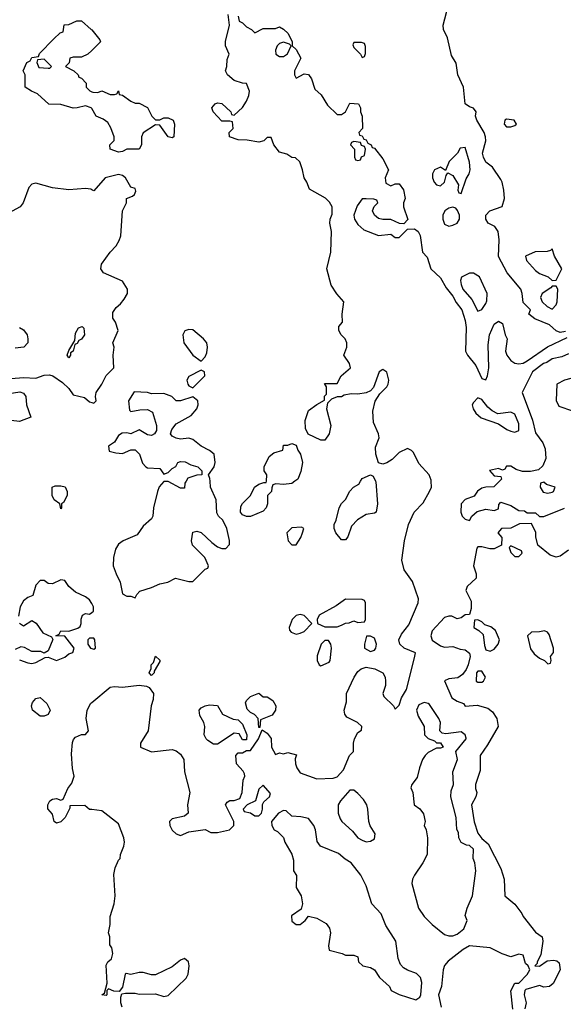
# Model space of a CAD drawing. Header units: inches. Extents: x 2601682 to 2755810, y 449311 to 584050.
# Tile 40 of 256: x 2619651 to 2622285, y 487464 to 492237. Entities that reach past the tile are written whole.
import ezdxf

# ---------------------------------------------------------------- set-up
doc = ezdxf.new("R2010")
doc.units = ezdxf.units.IN
doc.header["$MEASUREMENT"] = 0
for name, color, linetype in [('C6418', 7, 'Continuous'), ('C6419', 7, 'Continuous'), ('C6428', 7, 'Continuous'), ('C6429', 7, 'Continuous')]:
    doc.layers.add(name, color=color, linetype=linetype)

msp = doc.modelspace()

# ---------------------------------------------------------------- linework, layer by layer
at = {"layer": 'C6418', "color": 2, "elevation": 6}
for points in [[(2619850, 489866), (2619846, 489890), (2619818, 489910), (2619809, 489930), (2619808.7, 489970), (2619823.1, 489976.9), (2619850, 489978), (2619872, 489972), (2619882, 489950), (2619882, 489930), (2619863.6, 489896.4), (2619854, 489890), (2619854, 489870)], [(2619750, 488861.2), (2619714, 488890), (2619709, 488910), (2619712.9, 488927.1), (2619730, 488946), (2619750, 488950.8), (2619782.5, 488922.5), (2619798.8, 488890), (2619790, 488868.7), (2619770, 488861.2)]]:
    msp.add_lwpolyline(points, close=True, dxfattribs=at)
at = {"layer": 'C6418', "color": 2}
for points, elevation in [([(2620000, 489407), (2619990, 489425.2), (2619970, 489439.5), (2619921.2, 489461.2), (2619888.7, 489490), (2619870, 489518), (2619850, 489522), (2619810, 489502), (2619790, 489504), (2619770, 489519), (2619750, 489519), (2619730, 489495.3), (2619714.4, 489445.6), (2619690, 489435.1), (2619670, 489419.5), (2619654.4, 489390), (2619645.8, 489345.8)], 10), ([(2619650, 489133), (2619690, 489118.8), (2619710, 489116), (2619730, 489121), (2619774.6, 489145.4), (2619790, 489146), (2619830, 489130.8), (2619870, 489147.3), (2619890, 489162.8), (2619908, 489170), (2619915.3, 489190), (2619870, 489248), (2619826, 489250), (2619842, 489258), (2619850, 489274), (2619890, 489272), (2619933.2, 489286.8), (2619944, 489296), (2619949, 489310), (2619949.1, 489330.9), (2619955.3, 489350), (2619970, 489358.8), (2619990, 489354.8), (2620000, 489362.8)], 10), ([(2619651, 489311), (2619670, 489298), (2619710, 489324.7), (2619730.7, 489310.7), (2619763.8, 489263.8), (2619804.7, 489244.7), (2619812, 489232), (2619790, 489178), (2619770, 489166), (2619753.6, 489173.6), (2619710, 489174), (2619674, 489194), (2619656.2, 489196.2), (2619630, 489183.7)], 10), ([(2620000, 489238), (2619990, 489238), (2619982, 489230), (2619982, 489210), (2619994, 489190), (2620000, 489188)], 10), ([(2620000, 488407.4), (2619990, 488408.7), (2619967.3, 488427.3), (2619894, 488426), (2619894, 488414), (2619872, 488370), (2619850, 488348.7), (2619830, 488342), (2619818, 488350), (2619810, 488386), (2619788.4, 488411.6), (2619788, 488430), (2619798, 488450), (2619810, 488458), (2619830, 488462), (2619850, 488454), (2619862, 488458), (2619884, 488510), (2619904.1, 488535.9), (2619916, 488570), (2619907.6, 488607.6), (2619902.5, 488677.5), (2619907.2, 488732.8), (2619912.3, 488747.7), (2619922, 488758), (2619950, 488771.3), (2619970, 488771.3), (2619984, 488790), (2619973.2, 488850), (2619978, 488890), (2619996.6, 488923.4), (2620000, 488926.2)], 6)]:
    msp.add_lwpolyline(points, dxfattribs=dict(at, elevation=elevation))
at = {"layer": 'C6419', "color": 2}
for points, elevation in [([(2620000, 491806.7), (2619998, 491810), (2619970, 491819), (2619930, 491809.2), (2619910, 491809), (2619850, 491826), (2619792, 491828), (2619738, 491878), (2619708, 491890), (2619678, 491910), (2619678, 491970), (2619668, 491990), (2619686, 492030), (2619702, 492038), (2619710, 492054), (2619742, 492058), (2619747.3, 492072.7), (2619816.4, 492143.6), (2619847.3, 492172.7), (2619862, 492178), (2619867.3, 492212.7), (2619890, 492214), (2619928.9, 492231.1), (2619950, 492231.3), (2619998, 492190), (2620000, 492187.6)], 6), ([(2620000, 492087.4), (2619982, 492070), (2619950, 492055.3), (2619910, 492055.3), (2619894, 492050), (2619891.6, 492028.4), (2619874, 492010), (2619914, 491990), (2619934, 491970), (2619938, 491958), (2619950, 491954), (2619974, 491930), (2619974, 491910), (2619991.6, 491891.6), (2620000, 491887.9)], 6), ([(2620000, 491413), (2619995.3, 491415.3), (2619970, 491419), (2619890, 491412.3), (2619810, 491421.2), (2619730, 491445.2), (2619710, 491439), (2619696.3, 491423.7), (2619668, 491350), (2619653.4, 491330), (2619578.8, 491290)], 10), ([(2619650, 490744.9), (2619670, 490733.4), (2619687.7, 490710), (2619690.6, 490690), (2619690.6, 490670), (2619671, 490650), (2619630, 490644)], 10), ([(2619610, 490497.3), (2619670, 490503.1), (2619730, 490499.3), (2619770, 490513), (2619795.2, 490515.2), (2619811.3, 490510), (2619858.4, 490478.4), (2619888.6, 490448.6), (2619910, 490418), (2619965.4, 490405.4), (2619990, 490384.7), (2620000, 490381.3)], 10)]:
    msp.add_lwpolyline(points, dxfattribs=dict(at, elevation=elevation))
for points, elevation in [([(2619770, 492046), (2619738, 492042), (2619734, 492030), (2619744.7, 492004.7), (2619790, 492002), (2619798, 492002), (2619806, 492010)], 6), ([(2619890, 490598), (2619882, 490610), (2619890, 490634), (2619918, 490682), (2619922, 490718), (2619936.4, 490743.6), (2619954, 490750), (2619962, 490742), (2619966, 490710), (2619950, 490688.7), (2619938, 490682), (2619930, 490668), (2619918, 490662), (2619911, 490630), (2619898, 490622), (2619898, 490610)], 10), ([(2619650, 490289.7), (2619610, 490293.6), (2619587.1, 490307.1), (2619571.8, 490330), (2619567.2, 490350), (2619568.3, 490390), (2619577, 490410), (2619590, 490423), (2619652.2, 490432.2), (2619670, 490426), (2619680.7, 490410), (2619684, 490370), (2619704.7, 490310)], 6)]:
    msp.add_lwpolyline(points, close=True, dxfattribs=dict(at, elevation=elevation))
at = {"layer": 'C6428', "color": 2}
for points, elevation in [([(2620000, 488926.2), (2620090, 489001.3), (2620110, 489004.9), (2620150, 489001.7), (2620230.8, 489010.8), (2620266.4, 489006.4), (2620278.8, 488998.8), (2620298.8, 488970), (2620298, 488942), (2620288, 488910), (2620273.4, 488790), (2620236.3, 488730), (2620236, 488710), (2620290, 488688.4), (2620390, 488698.7), (2620410, 488692.2), (2620430, 488677.1), (2620446.4, 488650), (2620450.5, 488590), (2620475.5, 488490), (2620464.9, 488430), (2620466.8, 488390), (2620450, 488376), (2620390, 488362.7), (2620377.3, 488350), (2620378, 488330), (2620390, 488308), (2620410, 488290.6), (2620430, 488282), (2620470, 488299.1), (2620550, 488311.3), (2620576.8, 488296.8), (2620610, 488296.3), (2620668, 488310), (2620688.7, 488330), (2620688.7, 488350), (2620648.9, 488431.1), (2620656.4, 488443.6), (2620668.7, 488451.3), (2620690, 488451.3), (2620718, 488462), (2620729.4, 488490.6), (2620733.2, 488550), (2620742, 488570), (2620740.4, 488580.4), (2620734.6, 488594.6), (2620702, 488630), (2620698, 488670), (2620710, 488682), (2620730, 488682), (2620750, 488694), (2620770, 488694), (2620808.7, 488750), (2620826, 488794), (2620850, 488778), (2620870, 488752), (2620871, 488711), (2620890, 488674), (2620910, 488682), (2620930, 488678), (2620950, 488684.7), (2620992.7, 488672.7), (2620986, 488654), (2620987.7, 488630), (2620994, 488610), (2621010, 488586), (2621090, 488557.3), (2621170, 488560.5), (2621190, 488566.8), (2621220.1, 488599.9), (2621249.5, 488670.5), (2621268.7, 488690), (2621269.1, 488729.1), (2621274, 488750), (2621290, 488782), (2621307.3, 488792.7), (2621308, 488810), (2621288, 488830), (2621236.5, 488856.5), (2621226, 488870), (2621223.7, 488890), (2621234, 488930), (2621234.5, 488970), (2621271.8, 489050), (2621290, 489076.3), (2621306, 489090), (2621330, 489098), (2621372, 489090), (2621410.5, 489070.5), (2621421, 489050), (2621422.8, 489030), (2621422.8, 489010), (2621411, 488970), (2621415.3, 488955.3), (2621462, 488910), (2621470, 488894), (2621490, 488914), (2621501.2, 488950), (2621524.5, 488990), (2621564, 489144), (2621568, 489168), (2621514, 489190), (2621493.2, 489210), (2621488.7, 489230), (2621501.5, 489258.5), (2621536.5, 489303.5), (2621580.9, 489410), (2621583.7, 489430), (2621554.2, 489514.2), (2621513.2, 489570), (2621503.2, 489616.8), (2621516, 489710), (2621535.6, 489790), (2621562.9, 489850), (2621605.8, 489894.2), (2621637.2, 489950), (2621646, 489970), (2621645.3, 490000)], 6), ([(2620457.4, 490000), (2620451.3, 489990), (2620450, 489966), (2620430, 489966), (2620370, 489998), (2620350, 489998), (2620327.7, 489972.3), (2620318.8, 489950), (2620298.8, 489870), (2620296, 489830), (2620290, 489818), (2620250, 489782), (2620220.7, 489739.3), (2620152, 489710), (2620130, 489694), (2620116, 489670), (2620106, 489630), (2620104.7, 489590), (2620118, 489550), (2620138, 489510), (2620150, 489454), (2620170, 489442), (2620190, 489442), (2620210, 489434), (2620218, 489450), (2620234, 489466), (2620290, 489484), (2620330, 489502.8), (2620369.1, 489510.9), (2620406, 489530), (2620470, 489514), (2620490, 489514), (2620550, 489574), (2620562, 489578), (2620566, 489590), (2620548, 489630), (2620488.7, 489690), (2620484, 489710), (2620490, 489752), (2620510, 489758), (2620530, 489751.3), (2620582, 489702), (2620610, 489682), (2620630, 489674), (2620650, 489674), (2620667.3, 489692.7), (2620668, 489712), (2620655.1, 489770), (2620635.1, 489810), (2620614, 489830), (2620605.6, 489845.6), (2620602.7, 489910), (2620576, 489970), (2620574.1, 490000)], 10), ([(2620984.9, 490000), (2620970, 489988.7), (2620930, 489984), (2620892.7, 489987.3), (2620878, 489982), (2620872, 489968), (2620871.3, 489950), (2620852, 489930), (2620851.3, 489890), (2620846, 489870), (2620830, 489854), (2620770, 489829.3), (2620750, 489829.3), (2620730, 489837.2), (2620720.9, 489850), (2620722.9, 489877.1), (2620730, 489891.3), (2620768.7, 489930), (2620789.3, 489970.7), (2620810, 489984.7), (2620834, 489994), (2620846, 489994), (2620846.4, 490000)], 6), ([(2621374.2, 490000), (2621376, 489996), (2621384.7, 489890), (2621378, 489850), (2621370, 489844), (2621330, 489838), (2621287.7, 489812.3), (2621258.8, 489781.2), (2621241, 489730), (2621230, 489715.3), (2621210, 489715.3), (2621182, 489750), (2621174, 489770), (2621175.3, 489790), (2621185.2, 489810), (2621199.3, 489870), (2621210, 489891.3), (2621229.2, 489910.8), (2621250, 489952), (2621268, 489970), (2621294.6, 489985.4), (2621303, 490000)], 6), ([(2621976, 490000), (2621948, 489972), (2621910, 489971.3), (2621890, 489966), (2621869.3, 489950.7), (2621852.3, 489927.7), (2621810, 489911.3), (2621789.2, 489890), (2621789, 489850), (2621795.3, 489830), (2621810, 489815.3), (2621831.1, 489808.9), (2621842, 489830), (2621867.1, 489852.9), (2621910, 489864), (2621950, 489858), (2621970, 489866), (2621972.7, 489887.3), (2621982, 489898), (2622030, 489882), (2622070, 489858), (2622096.4, 489856.4), (2622110, 489846), (2622150, 489846), (2622170, 489828), (2622190, 489828.7), (2622290, 489869.3)], 2), ([(2622310, 489666), (2622270, 489636), (2622250, 489630.8), (2622220.5, 489640.5), (2622162, 489690), (2622151, 489730), (2622151, 489751), (2622130, 489794), (2622072.7, 489792.7), (2622030, 489771.3), (2621986, 489770), (2621968, 489750), (2621987.3, 489727.3), (2621986, 489690), (2621950, 489671.3), (2621928.4, 489671.6), (2621890, 489682), (2621870, 489682), (2621865.6, 489674.4), (2621849.3, 489590), (2621862, 489550), (2621862, 489530), (2621819, 489490), (2621813.2, 489470), (2621838, 489418), (2621838, 489382), (2621830, 489354), (2621810, 489351.3), (2621790, 489338), (2621770, 489332), (2621745.4, 489345.4), (2621730, 489346), (2621710, 489338.8), (2621650, 489274.8), (2621642.9, 489250), (2621650, 489229.4), (2621690, 489201.2), (2621710, 489195.3), (2621750, 489198), (2621784.7, 489184.7), (2621810, 489182), (2621830, 489166), (2621834, 489150), (2621824, 489110), (2621814, 489086), (2621797.2, 489062.8), (2621774, 489046), (2621730, 489042), (2621708.9, 489031.1), (2621745.2, 488950), (2621770, 488934), (2621802, 488922), (2621810, 488909.2), (2621866.8, 488913.2), (2621918.8, 488898.8), (2621942, 488882), (2621962, 488850), (2621969.3, 488810), (2621917.8, 488722.2), (2621881.2, 488670), (2621882.7, 488597.3), (2621859, 488530), (2621859, 488510), (2621865.2, 488490), (2621861.2, 488470), (2621839.3, 488430), (2621852.3, 488347.7), (2621870, 488293.2), (2621890, 488267.6), (2621921.2, 488241.2), (2621982, 488122), (2621998, 488070), (2622002, 487990), (2622049.5, 487949.5), (2622083.7, 487903.7), (2622090, 487888.7), (2622150, 487814), (2622182, 487790), (2622185.2, 487770), (2622176.5, 487703.5), (2622158, 487670), (2622158, 487662), (2622146, 487650), (2622170, 487649), (2622206.4, 487673.6), (2622238, 487678), (2622253.6, 487673.6), (2622264, 487664), (2622269.2, 487630), (2622235.1, 487564.9), (2622218, 487550), (2622190, 487547.3), (2622170, 487554.8), (2622104, 487536), (2622098, 487530), (2622095.3, 487510), (2622105.2, 487470), (2622099, 487441)], 2), ([(2620000, 489362.8), (2620009, 489370), (2620009.3, 489390), (2620000, 489407)], 10), ([(2620000, 489188), (2620010, 489184.7), (2620018, 489190), (2620015.3, 489230), (2620010, 489238), (2620000, 489238)], 10), ([(2620148, 487450), (2620142, 487470), (2620142, 487498), (2620146, 487514), (2620163.1, 487516.9), (2620210, 487518), (2620230, 487512), (2620310, 487514), (2620350, 487501), (2620370, 487506.8), (2620458, 487590), (2620467, 487610), (2620472.3, 487650), (2620469, 487670), (2620450, 487685.2), (2620430, 487678), (2620390, 487644.5), (2620310, 487606), (2620290, 487606), (2620250, 487617.2), (2620230, 487617.2), (2620190, 487608), (2620166.4, 487613.6), (2620162, 487610), (2620150, 487546), (2620134, 487526), (2620108, 487528), (2620082, 487538), (2620074, 487530), (2620074, 487510), (2620070, 487506), (2620048.7, 487510), (2620062, 487518), (2620074.6, 487565.4), (2620070, 487654), (2620078, 487670), (2620095.3, 487684.7), (2620102, 487710), (2620097.2, 487737.2), (2620087.3, 487752.7), (2620088, 487790), (2620082, 487810), (2620088.9, 487851.1), (2620089, 487890), (2620109.6, 487950.4), (2620113.6, 487990), (2620106.8, 488093.2), (2620114.2, 488125.8), (2620130, 488162), (2620138, 488170), (2620139, 488190), (2620155.3, 488230), (2620159, 488250), (2620155.3, 488270), (2620130, 488339), (2620050, 488401.2), (2620000, 488407.4)], 6), ([(2622039.6, 487439.6), (2622031.3, 487528.7), (2622050, 487566), (2622070, 487566), (2622110, 487608), (2622122, 487630), (2622114, 487650), (2622101, 487661), (2622090, 487702), (2622070, 487706), (2622030, 487693.4), (2621988.1, 487708.1), (2621930, 487738), (2621830, 487746.8), (2621799, 487730), (2621727.5, 487672.5), (2621710, 487651), (2621702, 487630), (2621694, 487550), (2621680.9, 487510), (2621693.2, 487450)], 2)]:
    msp.add_lwpolyline(points, dxfattribs=dict(at, elevation=elevation))
for points, elevation in [([(2622190, 489995.3), (2622174, 489990), (2622172, 489970), (2622186.4, 489946.4), (2622210, 489941), (2622230, 489946), (2622238, 489950), (2622246, 489970), (2622204, 489984)], 2), ([(2621017.2, 489777.2), (2620970, 489773.2), (2620944.7, 489750), (2620952, 489710), (2620970, 489692), (2620990, 489692), (2621012.9, 489727.1), (2621022, 489750), (2621028, 489770)], 10), ([(2622030, 489686), (2622022, 489678), (2622030, 489654), (2622050, 489634), (2622070, 489634), (2622086, 489650), (2622082, 489662)], 2), ([(2621230, 489428), (2621184.5, 489395.5), (2621102, 489350), (2621092, 489330), (2621094, 489310), (2621130, 489294), (2621190, 489294), (2621210, 489302), (2621230, 489312), (2621247.3, 489312.7), (2621270, 489322), (2621290, 489314), (2621322, 489318), (2621326, 489330), (2621326, 489410), (2621322, 489422), (2621310, 489426)], 10), ([(2621010, 489354), (2620990, 489348.7), (2620971.3, 489330), (2620956, 489290), (2620958, 489278), (2620967.1, 489267.1), (2620990, 489258.8), (2621010, 489262.8), (2621030, 489271.3), (2621066, 489310), (2621030, 489348)], 10), ([(2621870, 489328), (2621854, 489326), (2621852, 489290), (2621876, 489276), (2621895.9, 489255.9), (2621902.5, 489202.5), (2621910, 489182), (2621930, 489176), (2621950, 489184.7), (2621969, 489210), (2621975.3, 489230), (2621955.5, 489275.5), (2621933.6, 489293.6), (2621904, 489304), (2621890, 489318)], 2), ([(2621350, 489248.7), (2621332, 489248), (2621321, 489210), (2621321, 489190), (2621350, 489174.8), (2621370, 489181), (2621377.2, 489190), (2621379.3, 489210), (2621370, 489238)], 10), ([(2622194, 489274), (2622170, 489268.7), (2622130, 489268), (2622112, 489250), (2622126.4, 489186.4), (2622143.5, 489163.5), (2622170, 489142), (2622194, 489130), (2622210, 489114), (2622222, 489118), (2622226, 489130), (2622222, 489150), (2622238, 489170), (2622238, 489190), (2622216.4, 489256.4), (2622208.4, 489268.4)], 2), ([(2621130, 489228), (2621112, 489210), (2621092.7, 489152.7), (2621092, 489130), (2621102, 489110), (2621110, 489104.7), (2621150, 489122), (2621155.3, 489130), (2621162, 489190), (2621158, 489210), (2621147.3, 489227.3)], 10), ([(2620290, 489058), (2620278, 489070), (2620288.7, 489091.3), (2620289, 489110), (2620299, 489121), (2620310, 489151), (2620330, 489132), (2620330, 489126), (2620302, 489078), (2620302, 489070)], 6), ([(2621890, 489078), (2621870, 489078), (2621864.7, 489070), (2621862, 489030), (2621870, 489024.7), (2621890, 489024.7), (2621898, 489030), (2621908, 489050)], 2), ([(2620830, 488954), (2620850, 488954), (2620876.9, 488936.9), (2620892, 488910), (2620891.3, 488890), (2620874, 488866), (2620818, 488842), (2620814, 488806), (2620810, 488806), (2620806, 488850), (2620788.7, 488868.7), (2620770, 488878), (2620754, 488894), (2620746, 488926), (2620750, 488936), (2620770, 488956), (2620810, 488972)], 6), ([(2620730, 488746), (2620715.3, 488775.3), (2620690, 488778), (2620610, 488724), (2620590, 488724), (2620562.5, 488742.5), (2620554, 488750), (2620545.2, 488770), (2620549, 488810), (2620544, 488830), (2620523.2, 488863.2), (2620521.2, 488890), (2620530, 488901), (2620550, 488911), (2620570, 488916), (2620610, 488912), (2620634, 488870), (2620685.4, 488845.4), (2620710, 488842), (2620730, 488822), (2620752, 488770), (2620750, 488746)], 6), ([(2621610, 488926.6), (2621584.9, 488915.1), (2621574, 488890), (2621581.1, 488861.1), (2621611, 488810), (2621612, 488770), (2621630, 488752), (2621661, 488741), (2621670, 488732), (2621690, 488732), (2621702, 488710), (2621690, 488705.2), (2621670, 488706), (2621630, 488683.7), (2621616.3, 488670), (2621603, 488650), (2621588, 488610), (2621577.5, 488562.5), (2621551.3, 488530), (2621546.4, 488513.6), (2621556, 488490), (2621562, 488430), (2621590, 488411.3), (2621607.1, 488387.1), (2621614.8, 488350), (2621611.3, 488330), (2621621, 488310), (2621626.8, 488270), (2621624.7, 488190), (2621604, 488150), (2621564, 488090), (2621554, 488070), (2621550.8, 488050), (2621584, 487930), (2621610.8, 487890), (2621650, 487850.8), (2621710, 487802), (2621730, 487795.5), (2621750, 487795.5), (2621770, 487803.8), (2621802.7, 487830), (2621819, 487870), (2621810, 487894), (2621819, 487930), (2621845.2, 487990), (2621860.9, 488110), (2621856, 488150), (2621848.7, 488171.3), (2621850, 488215.3), (2621830, 488234), (2621815.3, 488235.3), (2621790, 488248), (2621779, 488270), (2621776.4, 488296.4), (2621768.4, 488311.6), (2621766, 488370), (2621739.7, 488470), (2621741.3, 488498.7), (2621752.7, 488530), (2621749.3, 488590), (2621772, 488650), (2621764, 488690), (2621814, 488750), (2621813.6, 488753.6), (2621809, 488770), (2621790, 488785.2), (2621715.3, 488775.3), (2621698, 488778), (2621686, 488790), (2621689.2, 488830), (2621681.2, 488850), (2621636.6, 488916.6), (2621630, 488922.7)], 6), ([(2620830, 488526), (2620810, 488506), (2620794, 488450), (2620754, 488430), (2620734, 488410), (2620738, 488398), (2620770, 488392), (2620790, 488378), (2620810, 488378), (2620822, 488390), (2620828, 488410), (2620828, 488432), (2620834.6, 488445.4), (2620862, 488470), (2620866, 488486)], 6), ([(2621250, 488502), (2621204.7, 488450), (2621194.8, 488430), (2621194.8, 488390), (2621203.5, 488363.5), (2621211.3, 488350), (2621263.8, 488303.8), (2621290, 488271), (2621310, 488258.8), (2621330, 488250.8), (2621350, 488254.8), (2621370, 488266), (2621374, 488290), (2621349.5, 488329.5), (2621342.7, 488350), (2621338, 488410), (2621332.3, 488430), (2621316.6, 488456.6), (2621290, 488485.2), (2621270, 488501.2)], 6), ([(2620930, 488404), (2620904.7, 488390), (2620871.3, 488350), (2620872, 488330), (2620884.7, 488310), (2620901, 488301), (2620930, 488272), (2620936, 488250), (2620970, 488191.3), (2620978, 488162), (2620978, 488110), (2620991.6, 488088.4), (2620991.3, 488030), (2621014.8, 487990), (2621018.8, 487970), (2621020.7, 487950), (2621014.4, 487925.6), (2620968.1, 487891.9), (2620970, 487866), (2620990, 487850.8), (2621010, 487851), (2621034, 487870), (2621050, 487891.3), (2621090, 487880.7), (2621135.8, 487855.8), (2621152.8, 487832.8), (2621157.3, 487810), (2621147.3, 487747.3), (2621150, 487726), (2621214, 487710), (2621230, 487702), (2621270, 487702), (2621290, 487694), (2621292, 487670), (2621314, 487650), (2621350, 487642.8), (2621370, 487631.3), (2621394, 487594), (2621442, 487550), (2621451.3, 487531.3), (2621490, 487511), (2621570, 487486), (2621590, 487498), (2621595.1, 487510), (2621599.3, 487570), (2621592.9, 487592.9), (2621573.6, 487613.6), (2621529.5, 487629.5), (2621510, 487641.2), (2621496.2, 487656.2), (2621485.4, 487685.4), (2621472.7, 487770), (2621425.8, 487845.8), (2621402, 487902), (2621357.2, 487950), (2621330, 488038), (2621304, 488090), (2621257.2, 488150), (2621227.6, 488167.6), (2621195.1, 488195.1), (2621109, 488230), (2621092.9, 488252.9), (2621083.7, 488310), (2621076, 488330), (2621050, 488364), (2621012.9, 488372.9), (2620970, 488375.3), (2620942, 488402)], 6)]:
    msp.add_lwpolyline(points, close=True, dxfattribs=dict(at, elevation=elevation))
at = {"layer": 'C6429', "color": 2}
for points, elevation in [([(2622294.8, 490725.2), (2622270, 490721.2), (2622250, 490729.3), (2622217.5, 490757.5), (2622146.7, 490786.7), (2622118, 490810), (2622126, 490830), (2622090, 490866), (2622086, 490910), (2622079, 490930), (2622012.7, 491010), (2621970, 491088.7), (2621974.5, 491170), (2621969.5, 491210), (2621953.8, 491233.8), (2621921.2, 491250), (2621909.5, 491270), (2621909.5, 491290), (2621929.6, 491310.4), (2621989.1, 491330.9), (2621999.3, 491370), (2621997.2, 491410), (2621989.3, 491450), (2621982.5, 491462.5), (2621941.5, 491521.5), (2621910, 491546.6), (2621898.4, 491570), (2621894, 491590), (2621909.5, 491650), (2621907.3, 491670), (2621900.9, 491690), (2621865.2, 491750), (2621859, 491770), (2621862, 491790), (2621850, 491808), (2621830, 491814), (2621809.5, 491829.5), (2621802, 491910), (2621774.5, 491970), (2621765.6, 492025.6), (2621743.9, 492063.9), (2621723.7, 492150), (2621704.5, 492190), (2621702, 492210), (2621729, 492310)], 6), ([(2621645.3, 490000), (2621645.2, 490005.2), (2621635.3, 490030), (2621585.4, 490085.4), (2621558.9, 490138.9), (2621550, 490149), (2621530, 490159), (2621490, 490139), (2621455.2, 490104.8), (2621430, 490089), (2621410, 490082), (2621389.2, 490089.2), (2621376, 490130), (2621375.5, 490164.5), (2621393.2, 490210), (2621389, 490230), (2621364.8, 490284.8), (2621361.5, 490338.5), (2621372.7, 490387.3), (2621396, 490424), (2621430, 490458), (2621436, 490470), (2621439.3, 490490), (2621430, 490528), (2621410, 490542), (2621392, 490530), (2621365.4, 490454.6), (2621350, 490438), (2621330, 490428), (2621290, 490422), (2621256.9, 490423.1), (2621223.6, 490416.4), (2621210, 490408.7), (2621190, 490408), (2621162, 490398), (2621142, 490378), (2621138, 490350), (2621158, 490270), (2621150.7, 490229.3), (2621130, 490198), (2621110, 490198), (2621048.4, 490228.4), (2621035.3, 490255.3), (2621034.6, 490294.6), (2621050, 490342), (2621090, 490372), (2621127.3, 490392.7), (2621128.4, 490411.6), (2621138, 490422), (2621138, 490458), (2621127.3, 490472.7), (2621190, 490474), (2621209.3, 490510.7), (2621254, 490550), (2621249, 490570), (2621222, 490610), (2621235.3, 490650), (2621235.3, 490670), (2621228, 490690), (2621208, 490710), (2621198, 490730), (2621198, 490750), (2621215.3, 490770), (2621213.2, 490810), (2621222, 490870), (2621187.8, 490907.8), (2621159.5, 490950), (2621139.5, 491030), (2621158, 491110), (2621161.2, 491210), (2621154, 491250), (2621155.3, 491270), (2621165.2, 491294.8), (2621165.2, 491330), (2621152.7, 491352.7), (2621132.7, 491372.7), (2621055.3, 491415.3), (2621042, 491450), (2621029, 491470), (2621022, 491510), (2621008.7, 491548.7), (2620988, 491568), (2620970, 491568.7), (2620944.7, 491584.7), (2620910, 491595.3), (2620882, 491630), (2620870, 491666), (2620850, 491666), (2620834, 491650), (2620810, 491642.7), (2620752.5, 491652.5), (2620710, 491654), (2620668, 491670), (2620666, 491690), (2620686, 491710), (2620682, 491742), (2620670, 491746), (2620630, 491746), (2620588, 491790), (2620582, 491810), (2620598, 491830), (2620610, 491834.8), (2620630, 491831), (2620674, 491790), (2620678, 491778), (2620690, 491774), (2620730, 491812), (2620750, 491842), (2620762, 491870), (2620764, 491890), (2620750, 491928), (2620731.3, 491928.7), (2620690, 491942), (2620658, 491970), (2620648.7, 491990), (2620655.3, 492010), (2620656.4, 492043.6), (2620666, 492070), (2620648.7, 492110), (2620648.9, 492131.1), (2620668, 492210), (2620662, 492262)], 6), ([(2620710, 492254), (2620714, 492230), (2620730, 492222), (2620750, 492202), (2620774, 492190), (2620790, 492174), (2620830, 492194), (2620890, 492194), (2620910, 492202), (2620930, 492192), (2620951.3, 492170), (2620972, 492130), (2620972, 492110), (2620990, 492092), (2621014, 492050), (2620982, 491990), (2620982, 491970), (2620990, 491954), (2621030, 491974), (2621050, 491972), (2621064.7, 491950), (2621080.7, 491900.7), (2621112.3, 491872.3), (2621143, 491823), (2621190, 491778), (2621210, 491778), (2621229.1, 491790.9), (2621250, 491832), (2621292, 491830), (2621302, 491810), (2621302, 491790), (2621311.1, 491768.9), (2621311.3, 491710), (2621294, 491690), (2621298, 491678), (2621310, 491674), (2621318, 491658), (2621330, 491654), (2621338, 491638), (2621354, 491630), (2621358, 491618), (2621370, 491614), (2621410, 491562), (2621438, 491510), (2621422, 491470), (2621425.4, 491445.4), (2621450, 491432), (2621470, 491442), (2621490, 491442), (2621510, 491412), (2621518, 491370), (2621511.3, 491350), (2621511, 491330), (2621532, 491268), (2621512, 491248), (2621491.6, 491248.4), (2621450, 491268.7), (2621410, 491269), (2621390, 491274), (2621370, 491288.7), (2621361.2, 491310), (2621368.4, 491331.6), (2621386, 491350), (2621382, 491362), (2621367.3, 491367.3), (2621330, 491368.7), (2621310, 491368.7), (2621285.5, 491334.5), (2621270.7, 491290), (2621274, 491270), (2621290, 491244.7), (2621318, 491218), (2621390, 491191.3), (2621450, 491198), (2621470, 491182), (2621490, 491182), (2621530, 491222), (2621563.6, 491223.6), (2621582, 491210), (2621591.1, 491191.1), (2621602, 491110), (2621625.4, 491085.4), (2621642.8, 491030), (2621690, 490984.9), (2621717.6, 490937.6), (2621750, 490897.3), (2621765.9, 490865.8), (2621793.7, 490830), (2621810, 490778), (2621814.4, 490745.6), (2621810.4, 490630), (2621820.5, 490610), (2621860.4, 490560.4), (2621890, 490498), (2621910, 490491.3), (2621918, 490510), (2621923.7, 490550), (2621921.2, 490661.2), (2621927.8, 490710), (2621950, 490760.7), (2621970, 490776.3), (2621990, 490764.7), (2622003, 490710), (2622013, 490690), (2622004, 490630), (2622010.5, 490610), (2622030, 490585.5), (2622050, 490572.7), (2622068.7, 490568.7), (2622090, 490572.4), (2622110, 490583.1), (2622208.6, 490651.4), (2622304, 490696)], 6), ([(2620000, 492187.6), (2620039.6, 492139.6), (2620042, 492130), (2620036.9, 492123.1), (2620000, 492087.4)], 6), ([(2620000, 491887.9), (2620005.4, 491885.4), (2620030, 491884.7), (2620050, 491892), (2620090, 491874), (2620110, 491874), (2620122, 491878), (2620130, 491892), (2620134, 491874), (2620150, 491872), (2620190, 491842), (2620210, 491832), (2620230, 491832), (2620270, 491812), (2620292, 491770), (2620310, 491752), (2620330, 491752), (2620350, 491762), (2620370, 491762), (2620394, 491750), (2620402, 491730), (2620398, 491670), (2620390, 491664), (2620370, 491668.7), (2620330, 491726), (2620310, 491728), (2620250, 491688), (2620241, 491670), (2620241, 491630), (2620230, 491609.3), (2620171, 491609), (2620150, 491598), (2620130, 491595.3), (2620090, 491608.7), (2620088, 491630), (2620108.4, 491651.6), (2620108.7, 491670), (2620092.7, 491712.7), (2620078.6, 491738.6), (2620055.1, 491755.1), (2620022, 491770), (2620000, 491806.7)], 6), ([(2620000, 490381.3), (2620010, 490378), (2620022, 490390), (2620018, 490410), (2620022, 490430), (2620049.2, 490470), (2620070, 490512), (2620108, 490550), (2620104, 490610), (2620108.9, 490648.9), (2620102, 490670), (2620128.7, 490730), (2620115.3, 490770), (2620102, 490790), (2620103.1, 490816.9), (2620118, 490842), (2620140.4, 490859.6), (2620158, 490882), (2620174, 490910), (2620174, 490930), (2620150, 490968.7), (2620058, 491010), (2620044, 491030), (2620047.5, 491052.5), (2620089.6, 491110.4), (2620118.9, 491141.1), (2620133.8, 491166.2), (2620140.7, 491190), (2620149.4, 491310.6), (2620168, 491350), (2620168.7, 491370), (2620198, 491382), (2620208, 491390), (2620214.6, 491405.4), (2620210, 491418), (2620190, 491426), (2620164, 491470), (2620150, 491481.2), (2620130, 491486), (2620066, 491470), (2620010, 491408), (2620000, 491413)], 10), ([(2622310, 490617.1), (2622277.5, 490602.5), (2622230, 490593), (2622205.4, 490574.6), (2622189.2, 490570), (2622135.1, 490530), (2622085.2, 490430), (2622135.9, 490295.9), (2622150, 490234), (2622185.6, 490185.6), (2622196.9, 490156.9), (2622199.5, 490110), (2622185.8, 490074.2), (2622164.5, 490055.5), (2622126.4, 490046.4), (2622086.4, 490046.4), (2622056, 490056), (2622030, 490072), (2622010, 490072), (2622002, 490058), (2621990, 490054), (2621970, 490062), (2621928, 490052), (2621950, 490026), (2621982, 490022), (2621986, 490010), (2621976, 490000)], 2), ([(2620574.1, 490000), (2620573.2, 490013.2), (2620566, 490030), (2620594, 490070), (2620599, 490090), (2620592.7, 490130), (2620570, 490149), (2620530, 490169), (2620490, 490202), (2620470, 490208.7), (2620430, 490204), (2620409.1, 490209.1), (2620390, 490218), (2620382, 490230), (2620388.7, 490250), (2620410, 490278), (2620482, 490318), (2620509, 490350), (2620516, 490370), (2620514, 490390), (2620490, 490408.7), (2620430, 490388.7), (2620410, 490388.7), (2620388, 490410), (2620350, 490425.2), (2620290, 490422.7), (2620270, 490429.2), (2620206.4, 490433.6), (2620178, 490390), (2620184, 490344), (2620190, 490338), (2620233.6, 490346.4), (2620270, 490346.8), (2620294.8, 490334.8), (2620314, 490270), (2620314.8, 490245.2), (2620304.7, 490230), (2620290, 490221.2), (2620270, 490224), (2620230, 490248.7), (2620190, 490228.7), (2620170, 490234), (2620147.5, 490232.5), (2620130, 490222), (2620110, 490188.7), (2620082, 490170), (2620085.4, 490145.4), (2620116.9, 490136.9), (2620150, 490134.8), (2620190, 490151.3), (2620210, 490152), (2620231.3, 490130), (2620246.4, 490086.4), (2620262, 490070), (2620270, 490064.7), (2620330, 490062), (2620350, 490034), (2620370, 490042), (2620390, 490062), (2620408.4, 490071.6), (2620418, 490090), (2620430, 490096), (2620453.7, 490093.7), (2620479.8, 490079.8), (2620514, 490070), (2620534, 490050), (2620534, 490030), (2620510, 490028.7), (2620466, 490014), (2620457.4, 490000)], 10), ([(2620846.4, 490000), (2620848.7, 490030), (2620835.3, 490050), (2620835.3, 490070), (2620860.2, 490119.8), (2620882, 490138), (2620926, 490150), (2620930, 490174), (2620950, 490174), (2620970, 490182), (2620990, 490174), (2620998, 490150), (2621011, 490130), (2621020.7, 490090), (2621014, 490046), (2620998, 490010), (2620984.9, 490000)], 6), ([(2621303, 490000), (2621310, 490012), (2621351.3, 490031.3), (2621363.6, 490023.6), (2621374.2, 490000)], 6)]:
    msp.add_lwpolyline(points, dxfattribs=dict(at, elevation=elevation))
for points, elevation in [([(2620930, 492128.7), (2620910, 492122), (2620898, 492110), (2620891.3, 492090), (2620892, 492070), (2620910, 492058), (2620930, 492058), (2620948.9, 492071.1), (2620966, 492110), (2620958, 492118)], 6), ([(2621307.3, 492127.3), (2621270, 492126), (2621265.4, 492114.6), (2621270, 492102), (2621302, 492070), (2621310, 492054), (2621322, 492058), (2621327.3, 492072.7), (2621327.3, 492107.3), (2621322, 492122)], 10), ([(2622010, 491755.3), (2622002, 491750), (2621998, 491730), (2622010, 491718), (2622030, 491718), (2622050, 491724.7), (2622058, 491730), (2622046, 491750)], 6), ([(2621270, 491646), (2621258, 491642), (2621254, 491630), (2621274, 491610), (2621274, 491570), (2621278, 491558), (2621290, 491554), (2621302, 491558), (2621307.3, 491572.7), (2621322, 491578), (2621326, 491610), (2621322, 491622), (2621307.3, 491627.3), (2621302, 491642)], 6), ([(2621810, 491618), (2621785.4, 491614.6), (2621772, 491590), (2621732, 491550), (2621714, 491506), (2621690, 491522), (2621661, 491510), (2621650.9, 491489.1), (2621650.8, 491470), (2621658.8, 491450), (2621670, 491436), (2621690, 491431), (2621709, 491450), (2621718, 491482), (2621726, 491494), (2621750, 491482), (2621776.9, 491436.9), (2621774, 491410), (2621778, 491398), (2621790, 491394), (2621813.6, 491466.4), (2621828.7, 491490), (2621834, 491510), (2621830, 491546)], 10), ([(2621750, 491329), (2621730, 491322.7), (2621711, 491310), (2621700.4, 491290), (2621700.4, 491270), (2621710, 491246), (2621730, 491236), (2621750, 491241), (2621770, 491251.3), (2621781.2, 491270), (2621781.2, 491290), (2621772.9, 491312.9), (2621764, 491324)], 10), ([(2622230, 491126), (2622222, 491118), (2622206, 491114), (2622147.9, 491112.1), (2622102, 491090), (2622106, 491070), (2622150, 491020.7), (2622170, 491006.8), (2622210.8, 490990.8), (2622230, 490972), (2622250, 490974), (2622278, 491030), (2622242, 491090)], 6), ([(2621850, 491008), (2621830, 491008), (2621791.6, 490988.4), (2621786.8, 490973.2), (2621790, 490954), (2621798.8, 490930), (2621841.4, 490881.4), (2621870, 490824.7), (2621890, 490832), (2621910, 490862), (2621914.6, 490874.6), (2621915.3, 490910), (2621878, 490990)], 10), ([(2622250, 490946), (2622230, 490946), (2622223.6, 490936.4), (2622182, 490910), (2622174, 490890), (2622182, 490870), (2622206, 490846), (2622230, 490834), (2622250, 490854), (2622255.3, 490870), (2622258, 490930)], 6), ([(2620470, 490735.3), (2620451.1, 490728.9), (2620441, 490710), (2620446.8, 490670), (2620490, 490611.3), (2620530, 490582), (2620550, 490602), (2620558.6, 490621.4), (2620561.2, 490650), (2620557.2, 490670), (2620542, 490690), (2620490, 490734)], 10), ([(2620530, 490538), (2620470, 490508), (2620461, 490490), (2620466, 490470), (2620470, 490462), (2620490, 490452), (2620548, 490510), (2620546, 490530)], 10), ([(2622350, 490502), (2622322, 490498), (2622291.1, 490488.9), (2622254, 490470), (2622250.9, 490390.9), (2622262.8, 490362.8), (2622330, 490341), (2622390, 490346.8), (2622410, 490362), (2622418, 490398), (2622413.6, 490413.6), (2622388, 490450), (2622368, 490490)], 2), ([(2621870, 490404), (2621850, 490382), (2621844, 490370), (2621847.3, 490350), (2621860.7, 490330), (2621886.7, 490306.7), (2621970, 490277.3), (2622011.3, 490250), (2622030, 490243), (2622050, 490237.3), (2622070, 490244.7), (2622070, 490278), (2622050, 490325.2), (2622030, 490334), (2621966.8, 490326.8), (2621940.5, 490340.5), (2621918.9, 490358.9), (2621890, 490395.3)], 6)]:
    msp.add_lwpolyline(points, close=True, dxfattribs=dict(at, elevation=elevation))

doc.saveas('drawing.dxf')
